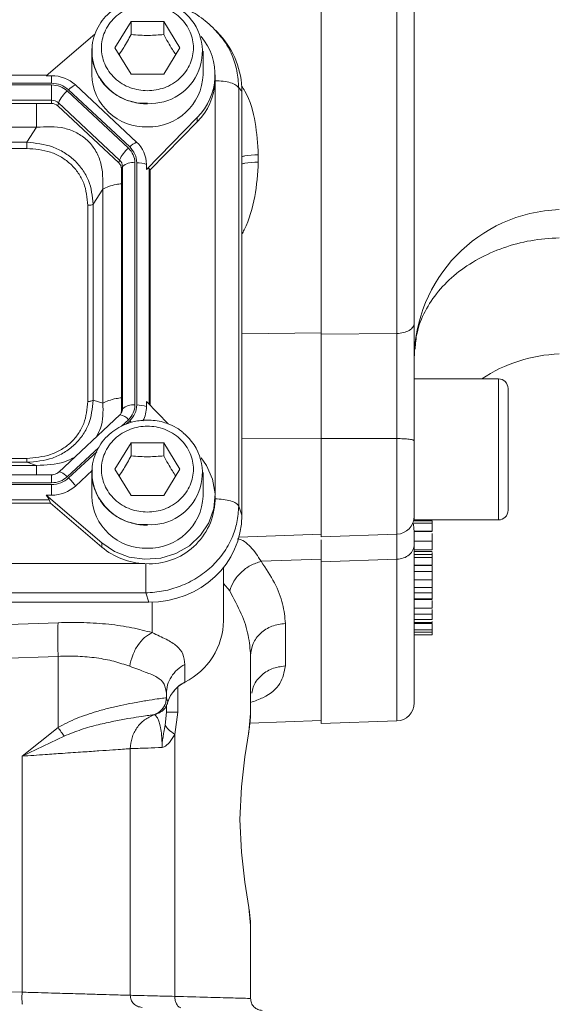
# Model space of a CAD drawing. Header units: inches. Extents: x 0.3 to 33.9, y 0.2 to 21.7.
# Tile 17 of 29: x 25.3 to 27.1, y 6.5 to 9.8. Entities that reach past the tile are written whole.
import ezdxf

# ---------------------------------------------------------------- set-up
doc = ezdxf.new("R2010")
doc.units = ezdxf.units.IN
doc.header["$MEASUREMENT"] = 0

msp = doc.modelspace()

# ---------------------------------------------------------------- linework, layer by layer
at = {"color": 7, "linetype": 'Continuous', "lineweight": 15}
for p, q in [((26.28848, 12.15215), (26.28848, 8.71849)), ((26.54058, 12.14951), (26.54058, 8.72114)), ((25.60298, 9.67046), (25.65698, 9.75778)), ((25.65698, 9.75778), (25.76498, 9.75778)), ((25.65698, 9.75778), (25.65698, 9.71478)), ((25.76498, 9.75778), (25.81898, 9.67046)), ((25.76498, 9.75778), (25.76498, 9.71478)), ((25.93921, 9.72541), (25.93421, 9.73115)), ((25.95171, 9.71388), (25.94033, 9.72639)), ((25.53643, 9.71645), (25.37437, 9.57782)), ((25.52598, 9.65899), (25.52624, 9.66816)), ((25.52598, 9.65899), (25.52598, 9.58087)), ((25.65698, 9.58314), (25.60298, 9.67046)), ((25.81898, 9.67046), (25.76498, 9.58314)), ((25.89598, 9.58087), (25.89598, 9.65899)), ((25.37705, 9.58011), (22.66991, 9.58011)), ((25.37437, 9.57782), (25.3922, 9.57782)), ((25.3922, 9.57782), (25.3922, 9.55316)), ((25.76498, 9.58314), (25.65698, 9.58314)), ((25.93591, 9.56129), (25.93598, 9.56654)), ((25.93598, 9.56654), (25.93598, 9.58087)), ((25.3922, 9.55316), (22.65477, 9.55316)), ((25.3922, 9.54745), (22.65477, 9.54745)), ((25.3922, 9.49639), (25.3922, 9.54745)), ((25.64777, 9.33745), (25.44448, 9.52723)), ((25.65209, 9.34149), (25.44881, 9.53127)), ((25.67484, 9.35735), (25.47156, 9.54713)), ((26.01459, 8.14772), (26.01459, 9.53759)), ((26.02497, 9.52618), (26.01459, 9.53759)), ((26.02497, 8.11692), (26.02497, 9.52618)), ((25.3922, 9.49639), (22.65477, 9.49639)), ((25.3922, 9.48578), (25.3922, 9.49639)), ((25.3922, 9.48578), (22.65477, 9.48578)), ((25.4127, 9.47785), (25.41523, 9.48749)), ((25.61599, 9.28807), (25.4127, 9.47785)), ((25.61852, 9.2977), (25.41523, 9.48749)), ((25.70771, 9.26662), (25.87687, 9.43896)), ((25.87687, 9.43896), (25.87687, 9.42462)), ((25.34207, 9.40679), (22.7049, 9.40679)), ((25.31003, 9.35699), (25.34207, 9.40679)), ((25.72048, 9.26529), (25.87687, 9.42462)), ((25.31003, 9.35699), (22.73694, 9.35699)), ((25.31003, 9.33625), (22.73694, 9.33625)), ((25.61599, 9.28807), (25.61852, 9.2977)), ((26.07979, 9.31537), (26.07979, 9.29088)), ((25.62448, 9.26893), (25.62806, 9.2762)), ((25.62448, 8.46377), (25.62448, 9.26893)), ((25.62806, 8.47105), (25.62806, 9.2762)), ((25.66942, 8.48348), (25.66942, 9.28864)), ((25.67554, 8.48348), (25.67554, 9.28864)), ((25.70771, 9.26662), (25.70771, 9.28326)), ((25.72048, 9.26529), (25.7169, 9.26892)), ((25.72048, 8.48174), (25.72048, 9.26529)), ((25.53086, 9.15082), (25.5629, 9.20062)), ((25.5629, 8.48907), (25.5629, 9.20062)), ((25.51267, 8.49534), (25.51267, 9.14706)), ((25.53086, 8.4991), (25.53086, 9.15082)), ((26.54058, 8.72114), (26.28848, 8.71849)), ((26.87848, 8.57042), (26.59848, 8.57042)), ((26.59848, 8.10142), (26.59848, 8.57042)), ((26.91048, 8.13342), (26.91048, 8.53842)), ((25.53086, 8.4991), (25.5629, 8.48907)), ((25.70771, 8.49475), (25.70771, 8.47811)), ((25.78084, 8.42025), (25.70771, 8.49475)), ((25.6191, 8.45032), (25.41582, 8.26054)), ((25.62501, 8.4582), (25.62026, 8.45098)), ((25.62486, 8.45791), (25.62442, 8.45708)), ((25.62448, 8.46377), (25.62806, 8.47105)), ((25.60298, 8.27009), (25.65698, 8.35741)), ((25.65698, 8.35741), (25.76498, 8.35741)), ((25.65698, 8.35741), (25.65698, 8.31441)), ((25.76498, 8.35741), (25.81898, 8.27009)), ((25.76498, 8.35741), (25.76498, 8.31441)), ((26.54058, 8.37196), (26.28848, 8.37184)), ((26.28848, 8.37184), (26.28848, 8.0451)), ((22.7049, 8.2829), (25.34207, 8.2829)), ((22.73694, 8.30615), (25.31003, 8.30615)), ((22.73694, 8.29293), (25.31003, 8.29293)), ((25.31003, 8.29293), (25.34207, 8.2829)), ((25.3922, 8.25162), (22.65477, 8.25162)), ((25.47156, 8.21424), (25.52851, 8.26741)), ((25.52598, 8.25862), (25.52624, 8.26779)), ((25.52598, 8.25862), (25.52598, 8.1805)), ((25.65698, 8.18277), (25.60298, 8.27009)), ((25.81898, 8.27009), (25.76498, 8.18277)), ((25.89598, 8.1805), (25.89598, 8.25862)), ((22.65477, 8.22467), (25.3922, 8.22467)), ((22.65477, 8.21896), (25.3922, 8.21896)), ((25.3922, 8.21896), (25.3922, 8.18355)), ((25.37437, 8.18355), (25.55897, 8.02563)), ((25.37437, 8.18355), (25.3922, 8.18355)), ((25.76498, 8.18277), (25.65698, 8.18277)), ((22.65866, 8.1573), (25.38831, 8.1573)), ((22.66256, 8.16791), (25.3844, 8.16791)), ((25.38831, 8.1573), (25.3844, 8.16791)), ((25.38831, 8.1573), (25.55897, 8.0113)), ((25.93598, 8.16616), (25.93598, 8.1805)), ((26.02497, 8.11692), (26.01459, 8.14772)), ((26.59848, 8.10142), (26.87848, 8.10142)), ((26.65848, 8.09861), (26.59848, 8.09861)), ((26.65848, 8.09044), (26.59848, 8.09044)), ((26.0152, 8.04409), (26.28848, 8.05363)), ((26.28848, 8.0451), (26.54058, 8.0539)), ((26.65848, 8.06406), (26.59848, 8.06406)), ((26.59848, 8.06276), (26.65848, 8.06276)), ((25.55897, 8.02563), (25.55897, 8.0113)), ((26.59848, 8.03247), (26.59848, 8.02006)), ((26.59848, 8.03052), (26.65848, 8.03052)), ((26.59848, 8.00244), (26.65848, 8.00244)), ((26.59848, 7.99698), (26.65848, 7.99698)), ((26.65848, 7.9863), (26.59848, 7.9863)), ((26.65848, 7.98797), (26.65848, 7.99325)), ((22.34493, 7.95627), (25.70203, 7.95627)), ((26.28848, 7.97095), (26.08942, 7.96393)), ((26.54058, 7.97083), (26.28848, 7.96195)), ((26.28848, 7.96195), (26.28848, 7.4245)), ((26.65848, 7.97637), (26.59848, 7.97637)), ((25.96398, 7.94363), (25.96398, 7.76658)), ((26.65848, 7.95088), (26.59848, 7.95088)), ((26.59848, 7.95049), (26.65848, 7.95049)), ((26.59848, 7.92957), (26.65848, 7.92957)), ((26.65848, 7.92957), (26.65848, 7.9484)), ((26.59848, 7.90201), (26.65848, 7.90201)), ((26.65848, 7.87687), (26.65848, 7.89966)), ((22.3416, 7.85903), (25.70536, 7.85903)), ((25.71574, 7.82823), (25.70536, 7.85903)), ((26.59848, 7.87687), (26.65848, 7.87687)), ((26.59848, 7.85943), (26.65848, 7.85943)), ((22.33122, 7.82823), (25.71574, 7.82823)), ((26.65848, 7.83869), (26.59848, 7.83869)), ((26.65848, 7.83673), (26.59848, 7.83673)), ((26.59848, 7.80795), (26.65848, 7.80795)), ((24.72706, 7.73522), (25.41387, 7.75996)), ((26.16979, 7.75726), (26.16979, 7.61626)), ((26.59848, 7.7879), (26.65848, 7.7879)), ((26.65848, 7.77088), (26.59848, 7.77088)), ((26.59848, 7.76038), (26.65848, 7.76038)), ((26.59848, 7.75695), (26.65848, 7.75695)), ((26.65848, 7.73672), (26.59848, 7.73672)), ((26.65848, 7.72846), (26.59848, 7.72846)), ((26.65848, 7.71953), (26.59848, 7.71953)), ((25.41387, 7.64808), (24.72706, 7.62334)), ((25.41387, 7.64808), (25.41387, 7.41148)), ((26.05398, 7.45841), (26.05398, 7.65038)), ((25.8356, 7.62139), (25.8356, 7.56267)), ((25.77398, 7.51086), (25.77391, 7.51084)), ((25.77398, 7.51086), (25.77398, 7.52351)), ((25.74922, 7.46028), (25.75361, 7.46213)), ((25.76984, 7.41939), (25.77398, 7.46282)), ((25.77398, 7.46282), (25.77398, 7.48366)), ((25.8126, 7.46282), (25.80188, 7.38876)), ((25.73394, 7.45428), (25.73398, 7.45429)), ((25.73398, 7.45429), (25.73995, 7.45623)), ((25.74241, 7.45803), (25.73656, 7.45532)), ((25.73866, 7.45584), (25.74922, 7.46028)), ((25.73995, 7.45623), (25.74111, 7.45659)), ((25.74111, 7.45659), (25.74403, 7.45759)), ((26.05183, 7.42614), (26.28848, 7.4344)), ((26.28848, 7.4245), (26.54058, 7.4333)), ((25.29387, 7.31632), (25.41387, 7.41148)), ((25.29387, 7.31632), (25.43365, 7.38289)), ((25.80188, 7.38876), (25.80188, 6.51798)), ((25.65398, 6.5215), (25.65398, 7.34116)), ((25.29387, 6.53192), (25.29387, 7.31632)), ((26.05398, 6.51102), (26.05398, 6.75304)), ((24.72706, 6.54676), (25.29387, 6.53192))]:
    msp.add_line(p, q, dxfattribs=at)
at = {"color": 8, "linetype": 'Continuous', "lineweight": 15}
for p, q in [((25.9358, 8.18885), (25.9358, 9.55818)), ((25.7169, 8.48539), (25.7169, 9.26892)), ((26.02497, 8.72014), (26.28848, 8.7229)), ((26.87848, 8.10142), (26.87848, 8.57042)), ((25.62459, 8.41304), (25.64777, 8.43467)), ((25.64036, 8.41968), (25.65209, 8.43063)), ((26.02497, 8.37256), (26.28848, 8.37268)), ((26.54058, 8.37196), (26.54058, 8.0539)), ((25.44448, 8.24489), (25.54923, 8.34268)), ((25.44881, 8.24085), (25.54217, 8.32801)), ((25.3922, 8.22467), (25.3922, 8.25162)), ((26.54058, 7.97083), (26.54058, 7.4333)), ((25.98469, 7.86539), (25.96398, 7.89006)), ((25.72707, 7.82842), (25.72707, 7.72682)), ((25.8126, 7.54589), (25.8126, 7.46282)), ((25.77911, 7.49719), (25.77463, 7.50912))]:
    msp.add_line(p, q, dxfattribs=at)
at = {"color": 7, "linetype": 'Continuous', "lineweight": 15, "flags": 128}
for points in [[(25.62026, 8.45098), (25.61986, 8.45082), (25.6191, 8.45032)], [(25.55897, 8.02563), (25.60177, 7.99685), (25.65056, 7.97816), (25.70268, 7.97059), (25.75525, 7.97455), (25.80539, 7.98983), (25.85034, 8.01558), (25.88763, 8.0504), (25.91522, 8.09237), (25.93158, 8.13917), (25.93583, 8.18825), (25.92772, 8.23691), (25.9077, 8.28246), (25.88979, 8.308)], [(25.83356, 7.56061), (25.83449, 7.56042), (25.83532, 7.56104), (25.8356, 7.56267)], [(26.05398, 6.75304), (26.05398, 6.75304), (26.05398, 6.75304), (26.04812, 6.81379), (26.03543, 6.89711), (26.0235, 6.9969), (26.01868, 7.10572), (26.02351, 7.21454), (26.03543, 7.31433), (26.04812, 7.39765), (26.05398, 7.45841)]]:
    msp.add_lwpolyline(points, dxfattribs=at)
at = {"color": 8, "linetype": 'Continuous', "lineweight": 15, "flags": 128}
for points in [[(25.65209, 8.43063), (25.65533, 8.42753), (25.65703, 8.42581)], [(25.41582, 8.26054), (25.41657, 8.26104), (25.41876, 8.26138), (25.42173, 8.26075), (25.42539, 8.25919), (25.42963, 8.25674), (25.43432, 8.25347), (25.43932, 8.24948), (25.44448, 8.24489)]]:
    msp.add_lwpolyline(points, dxfattribs=at)
at = {"color": 7, "linetype": 'Continuous', "lineweight": 15}
for centre, radius, start, end in [((25.722, 9.65766), 0.17174, 266.32012, 51.44779), ((25.7354, 9.58076), 0.20031, 314.93353, 39.57326), ((25.39282, 9.46147), 0.11635, 47.41013, 90.30665), ((25.70336, 9.58543), 0.17744, 181.47309, 272.46169), ((25.71668, 9.58749), 0.17942, 268.18022, 357.88505), ((25.73291, 9.56793), 0.20312, 315.1298, 357.2498), ((25.51508, 9.44464), 0.10865, 130.52406, 156.77563), ((25.50161, 9.47979), 0.07375, 114.04941, 135.72502), ((25.39238, 9.46262), 0.03377, 47.40987, 90.30704), ((25.39236, 9.45572), 0.03006, 47.41034, 90.30622), ((25.71836, 9.25486), 0.10864, 130.52363, 156.77606), ((25.70489, 9.29001), 0.07374, 114.04858, 135.72585), ((25.60628, 9.28259), 0.10143, 0.37661, 47.47539), ((25.59862, 9.276), 0.02945, 0.37774, 47.47457), ((25.59827, 9.26875), 0.02621, 0.37776, 47.4747), ((25.66237, 9.23709), 0.05202, 82.2093, 131.26362), ((25.67766, 9.20234), 0.08632, 69.62309, 91.40483), ((27.09848, 8.63324), 0.5, 92, 180), ((27.09848, 8.15331), 0.5, 92, 123.46471), ((26.87848, 8.53842), 0.032, 0, 90), ((25.66237, 8.43194), 0.05202, 82.20908, 131.26365), ((25.67766, 8.39719), 0.08632, 69.62292, 91.405), ((25.60843, 8.47829), 0.09928, 331.57365, 359.89834), ((25.59899, 8.46379), 0.02549, 338.36231, 359.9573), ((25.722, 8.25729), 0.17174, 266.32013, 51.44778), ((25.39282, 8.29989), 0.11635, 269.69322, 312.59), ((25.34636, 8.13025), 0.15076, 33.85547, 47.19154), ((25.70336, 8.18506), 0.17744, 181.47309, 272.46169), ((25.71791, 8.17403), 0.21822, 266.70372, 357.93408), ((25.71668, 8.18712), 0.17942, 268.18022, 357.88505), ((26.87848, 8.13342), 0.032, 270, 0), ((26.53848, 8.11386), 0.06, 272, 0), ((25.70968, 8.18966), 0.23351, 229.80365, 268.12344), ((25.73249, 7.76996), 0.23152, 296.44813, 359.16527), ((25.88716, 7.46108), 0.11392, 116.90632, 161.52099), ((26.53848, 7.49326), 0.06, 272, 0)]:
    msp.add_arc(centre, radius, start, end, dxfattribs=at)
at = {"color": 8, "linetype": 'Continuous', "lineweight": 15}
for centre, radius, start, end in [((25.70336, 9.66356), 0.17744, 181.4731, 272.46168), ((25.61496, 8.41068), 0.04064, 36.18146, 82.51352), ((25.59926, 8.4711), 0.0288, 332.75258, 359.90154), ((25.70336, 8.26318), 0.17744, 181.47311, 272.46166)]:
    msp.add_arc(centre, radius, start, end, dxfattribs=at)
at = {"color": 7, "linetype": 'Continuous', "lineweight": 15}
for centre, major_axis, ratio, start_param, end_param in [((25.70613, 9.51721), (0.31298, 0.06559), 0.927683, 6.0911664, 6.7827593), ((25.67554, 9.22416), (0.0413, 0.04481), 0.1702111, 6.2750955, 6.7987851), ((25.33926, 8.20391), (0.0452, -0.04116), 0.1845839, 0.3410708, 0.8647603), ((25.70613, 8.1259), (0.31298, -0.06559), 0.927683, 4.9345661, 6.4752042)]:
    msp.add_ellipse(centre, major_axis=major_axis, ratio=ratio, start_param=start_param, end_param=end_param, dxfattribs=at)
for points, knots in [([(26.59848, 12.11527), (26.59848, 12.03552), (26.59848, 11.87457), (26.59848, 11.61276), (26.59848, 11.3351), (26.59848, 11.04333), (26.59848, 10.74161), (26.59848, 10.43533), (26.59848, 10.12905), (26.59848, 9.82733), (26.59848, 9.53555), (26.59848, 9.25789), (26.59848, 8.99608), (26.59848, 8.83513), (26.59848, 8.75538)], [0, 0, 0, 0, 0.0799365, 0.1613321, 0.2440985, 0.328859, 0.4141979, 0.5, 0.5857968, 0.6711357, 0.7559015, 0.8386628, 0.920061, 1, 1, 1, 1]), ([(25.71098, 9.83383), (25.69604, 9.8329), (25.67512, 9.83158), (25.64559, 9.82303), (25.6215, 9.81295), (25.5951, 9.79645), (25.57076, 9.7746), (25.54975, 9.74721), (25.53466, 9.71483), (25.52674, 9.68766), (25.52708, 9.67175), (25.52715, 9.66823)], [0, 0, 0, 0, 0.16010624, 0.22424384, 0.33082062, 0.44198721, 0.56195163, 0.68848716, 0.8212358, 0.9604309, 1, 1, 1, 1]), ([(25.71098, 9.52762), (25.69174, 9.52953), (25.66213, 9.53247), (25.6265, 9.55028), (25.60202, 9.56871), (25.58215, 9.5916), (25.56367, 9.62485), (25.55429, 9.67046), (25.56367, 9.71607), (25.58215, 9.74933), (25.60202, 9.77218), (25.6265, 9.79074), (25.66213, 9.80799), (25.71098, 9.81675), (25.75983, 9.80799), (25.79546, 9.79074), (25.81994, 9.77218), (25.83982, 9.74933), (25.8583, 9.71607), (25.86768, 9.67046), (25.8583, 9.62485), (25.83982, 9.5916), (25.81994, 9.56871), (25.79546, 9.55028), (25.75983, 9.53247), (25.73023, 9.52953), (25.71098, 9.52762)], [0, 0, 0, 0, 0.0598642, 0.0920902, 0.125, 0.1579099, 0.1901359, 0.2500001, 0.3098643, 0.3420903, 0.3750001, 0.4079099, 0.440136, 0.5000002, 0.5598644, 0.5920904, 0.625, 0.6579099, 0.6901358, 0.7500001, 0.8098643, 0.8420902, 0.8750002, 0.9079098, 0.9401358, 1, 1, 1, 1]), ([(25.94056, 9.72611), (25.92443, 9.74152), (25.89235, 9.77219), (25.84215, 9.80092), (25.80879, 9.80988), (25.7971, 9.81302)], [0, 0, 0, 0, 0.3963918, 0.7884746, 1, 1, 1, 1]), ([(25.61672, 9.64825), (25.62178, 9.65571), (25.63524, 9.67553), (25.64863, 9.6997), (25.65698, 9.71478)], [0, 0, 0, 0, 0.3763756, 1, 1, 1, 1]), ([(25.65698, 9.71478), (25.67628, 9.71321), (25.71237, 9.71029), (25.74828, 9.71335), (25.76498, 9.71478)], [0, 0, 0, 0, 0.5347452, 1, 1, 1, 1]), ([(25.76498, 9.71478), (25.77463, 9.69741), (25.78806, 9.67325), (25.80142, 9.65365), (25.80518, 9.64814)], [0, 0, 0, 0, 0.718832, 1, 1, 1, 1]), ([(25.52715, 9.66823), (25.52674, 9.65869), (25.52571, 9.63527), (25.53536, 9.5999), (25.55334, 9.56486), (25.57775, 9.53587), (25.60588, 9.51383), (25.63347, 9.49947), (25.6598, 9.49042), (25.68498, 9.48513), (25.70255, 9.48447), (25.71098, 9.48416)], [0, 0, 0, 0, 0.1001084, 0.2459281, 0.3784748, 0.5090683, 0.6344208, 0.7422376, 0.8233961, 0.9153328, 1, 1, 1, 1]), ([(26.01459, 9.53759), (26.01204, 9.54082), (26.00695, 9.54727), (25.98821, 9.55497), (25.96383, 9.56026), (25.94522, 9.56094), (25.93591, 9.56129)], [0, 0, 0, 0, 0.2499989, 0.4999983, 0.7499999, 1, 1, 1, 1]), ([(25.3922, 9.55316), (25.4028, 9.55214), (25.424, 9.5501), (25.44054, 9.53754), (25.44881, 9.53127)], [0, 0, 0, 0, 0.5000005, 1, 1, 1, 1]), ([(25.3922, 9.54745), (25.40199, 9.5465), (25.42157, 9.54462), (25.43685, 9.53302), (25.44448, 9.52723)], [0, 0, 0, 0, 0.4999993, 1, 1, 1, 1]), ([(25.5629, 9.20062), (25.563, 9.23153), (25.56313, 9.27735), (25.53863, 9.33159), (25.51179, 9.3649), (25.47656, 9.38955), (25.42013, 9.41086), (25.37351, 9.40843), (25.34207, 9.40679)], [0, 0, 0, 0, 0.25739696, 0.38160227, 0.49999986, 0.61839384, 0.74260306, 1, 1, 1, 1]), ([(25.53086, 9.15082), (25.52778, 9.1776), (25.52312, 9.21805), (25.49601, 9.26622), (25.4687, 9.29794), (25.43466, 9.3235), (25.38278, 9.34907), (25.33901, 9.35383), (25.31003, 9.35699)], [0, 0, 0, 0, 0.2489773, 0.3760592, 0.4999999, 0.6239453, 0.7510228, 1, 1, 1, 1]), ([(25.31003, 9.33625), (25.31003, 9.33801), (25.31003, 9.34153), (25.31003, 9.34709), (25.31003, 9.35245), (25.31003, 9.35547), (25.31003, 9.35699)], [0, 0, 0, 0, 0.2499998, 0.49999949, 0.75000204, 1, 1, 1, 1]), ([(25.51267, 9.14706), (25.51027, 9.1722), (25.50664, 9.21003), (25.48222, 9.25508), (25.45714, 9.28439), (25.42574, 9.30781), (25.37749, 9.33061), (25.33696, 9.334), (25.31003, 9.33625)], [0, 0, 0, 0, 0.2500617, 0.3761472, 0.5000001, 0.6237896, 0.7499385, 1, 1, 1, 1]), ([(25.64777, 9.33745), (25.65397, 9.33032), (25.66639, 9.31606), (25.66841, 9.29778), (25.66942, 9.28864)], [0, 0, 0, 0, 0.4999987, 1, 1, 1, 1]), ([(25.65209, 9.34149), (25.65882, 9.33377), (25.67226, 9.31833), (25.67445, 9.29853), (25.67554, 9.28864)], [0, 0, 0, 0, 0.50000043, 1, 1, 1, 1]), ([(25.51267, 9.14706), (25.51451, 9.1471), (25.51818, 9.1472), (25.52328, 9.148), (25.52775, 9.14919), (25.52982, 9.15027), (25.53086, 9.15082)], [0, 0, 0, 0, 0.2499958, 0.5000018, 0.7500049, 1, 1, 1, 1]), ([(26.60108, 8.66906), (26.60249, 8.68703), (26.60589, 8.73004), (26.63244, 8.79555), (26.67645, 8.86258), (26.73663, 8.92167), (26.80992, 8.97078), (26.89387, 9.00776), (26.98528, 9.03254), (27.04912, 9.03708), (27.08103, 9.03934)], [0, 0, 0, 0, 0.09298818, 0.22256122, 0.35213421, 0.48170721, 0.61128064, 0.74085362, 0.87042661, 1, 1, 1, 1]), ([(26.59848, 8.75538), (26.59762, 8.75099), (26.5959, 8.74221), (26.58261, 8.73104), (26.56353, 8.72307), (26.54823, 8.72178), (26.54058, 8.72114)], [0, 0, 0, 0, 0.2500009, 0.5000016, 0.750001, 1, 1, 1, 1]), ([(26.59848, 8.75538), (26.59848, 8.72615), (26.59848, 8.6677), (26.59848, 8.56938), (26.59848, 8.46713), (26.59848, 8.39858), (26.59848, 8.36429)], [0, 0, 0, 0, 0.2500058, 0.5000381, 0.7499992, 1, 1, 1, 1]), ([(26.28848, 8.71849), (26.28848, 8.69077), (26.28848, 8.63943), (26.28848, 8.55486), (26.28848, 8.4665), (26.28848, 8.40494), (26.28848, 8.37184)], [0, 0, 0, 0, 0.2668349, 0.4941141, 0.7279891, 1, 1, 1, 1]), ([(26.54058, 8.72114), (26.54062, 8.69761), (26.54069, 8.6556), (26.54072, 8.59269), (26.54073, 8.53913), (26.54071, 8.49378), (26.54068, 8.44939), (26.54063, 8.41033), (26.54059, 8.3833), (26.54058, 8.37196)], [0, 0, 0, 0, 0.2271673, 0.4056623, 0.5434051, 0.6819467, 0.7782231, 0.9068661, 1, 1, 1, 1]), ([(25.31003, 8.29293), (25.33901, 8.29554), (25.38278, 8.29947), (25.43466, 8.32451), (25.4687, 8.34994), (25.49601, 8.38179), (25.52312, 8.43049), (25.52778, 8.47177), (25.53086, 8.4991)], [0, 0, 0, 0, 0.2489771, 0.376059, 0.4999998, 0.6239448, 0.7510224, 1, 1, 1, 1]), ([(25.31003, 8.30615), (25.33696, 8.30839), (25.37748, 8.31178), (25.42573, 8.33458), (25.45713, 8.35799), (25.48222, 8.38731), (25.50664, 8.43236), (25.51027, 8.47019), (25.51267, 8.49534)], [0, 0, 0, 0, 0.2500615, 0.3761468, 0.4999999, 0.6237894, 0.7499383, 1, 1, 1, 1]), ([(25.51267, 8.49534), (25.51451, 8.49539), (25.51818, 8.49548), (25.52328, 8.49628), (25.52775, 8.49747), (25.52982, 8.49855), (25.53086, 8.4991)], [0, 0, 0, 0, 0.249999, 0.5000064, 0.7500034, 1, 1, 1, 1]), ([(25.66942, 8.48348), (25.66841, 8.47434), (25.66639, 8.45606), (25.65397, 8.4418), (25.64777, 8.43467)], [0, 0, 0, 0, 0.4999991, 1, 1, 1, 1]), ([(25.67554, 8.48348), (25.67445, 8.47359), (25.67226, 8.45379), (25.65882, 8.43835), (25.65209, 8.43063)], [0, 0, 0, 0, 0.4999992, 1, 1, 1, 1]), ([(25.71098, 8.43346), (25.69604, 8.43252), (25.67512, 8.43121), (25.64559, 8.42266), (25.6215, 8.41258), (25.5951, 8.39607), (25.57076, 8.37423), (25.54975, 8.34684), (25.53466, 8.31446), (25.52674, 8.28729), (25.52708, 8.27138), (25.52715, 8.26786)], [0, 0, 0, 0, 0.16010627, 0.22424397, 0.33082062, 0.44198721, 0.56195159, 0.68848687, 0.82123573, 0.96043059, 1, 1, 1, 1]), ([(25.71098, 8.12725), (25.69174, 8.12916), (25.66213, 8.1321), (25.6265, 8.14991), (25.60202, 8.16834), (25.58215, 8.19123), (25.56367, 8.22448), (25.55429, 8.27009), (25.56367, 8.3157), (25.58215, 8.34896), (25.60202, 8.37181), (25.6265, 8.39037), (25.66213, 8.40762), (25.71098, 8.41638), (25.75983, 8.40762), (25.79546, 8.39037), (25.81994, 8.37181), (25.83982, 8.34896), (25.8583, 8.3157), (25.86768, 8.27009), (25.8583, 8.22448), (25.83982, 8.19123), (25.81994, 8.16834), (25.79546, 8.14991), (25.75983, 8.1321), (25.73023, 8.12916), (25.71098, 8.12725)], [0, 0, 0, 0, 0.0598642, 0.0920902, 0.1250001, 0.1579099, 0.1901359, 0.2500001, 0.3098643, 0.3420903, 0.3750001, 0.40791, 0.440136, 0.5000002, 0.5598644, 0.5920903, 0.625, 0.6579099, 0.6901358, 0.7500001, 0.8098643, 0.8420902, 0.8750002, 0.9079098, 0.9401358, 1, 1, 1, 1]), ([(25.82762, 8.39319), (25.82319, 8.39688), (25.81066, 8.4073), (25.7884, 8.41804), (25.76219, 8.42723), (25.73698, 8.43248), (25.71941, 8.43314), (25.71098, 8.43346)], [0, 0, 0, 0, 0.1389194, 0.3928711, 0.584031, 0.800578, 1, 1, 1, 1]), ([(26.59848, 8.36429), (26.59762, 8.36528), (26.5959, 8.36724), (26.58261, 8.36974), (26.56353, 8.37152), (26.54823, 8.37181), (26.54058, 8.37196)], [0, 0, 0, 0, 0.2500009, 0.5000017, 0.7500013, 1, 1, 1, 1]), ([(26.59848, 8.36429), (26.59848, 8.34761), (26.59848, 8.3138), (26.59848, 8.26359), (26.59848, 8.2173), (26.59848, 8.1776), (26.59848, 8.1458), (26.59848, 8.12429), (26.59848, 8.11384), (26.59848, 8.11492), (26.59848, 8.11524)], [0, 0, 0, 0, 0.1326617, 0.2688602, 0.4050582, 0.53772, 0.6703818, 0.8065799, 0.9427784, 1, 1, 1, 1]), ([(25.61672, 8.24788), (25.62178, 8.25534), (25.63524, 8.27516), (25.64863, 8.29933), (25.65698, 8.31441)], [0, 0, 0, 0, 0.3763746, 1, 1, 1, 1]), ([(25.65698, 8.31441), (25.67628, 8.31284), (25.71237, 8.30992), (25.74828, 8.31298), (25.76498, 8.31441)], [0, 0, 0, 0, 0.5347451, 1, 1, 1, 1]), ([(25.76498, 8.31441), (25.77463, 8.29704), (25.78806, 8.27288), (25.80142, 8.25328), (25.80518, 8.24777)], [0, 0, 0, 0, 0.7188311, 1, 1, 1, 1]), ([(25.31003, 8.30615), (25.31003, 8.30448), (25.31003, 8.30116), (25.31003, 8.29719), (25.31003, 8.2942), (25.31003, 8.29335), (25.31003, 8.29293)], [0, 0, 0, 0, 0.2500047, 0.5000066, 0.7500058, 1, 1, 1, 1]), ([(25.4157, 8.26057), (25.41556, 8.26039), (25.41412, 8.25858), (25.40991, 8.25605), (25.40354, 8.25315), (25.39747, 8.2518), (25.39354, 8.25167), (25.3922, 8.25162)], [0, 0, 0, 0, 0.0321168, 0.3195248, 0.5670646, 0.8527333, 1, 1, 1, 1]), ([(25.52715, 8.26786), (25.52674, 8.25832), (25.52571, 8.2349), (25.53536, 8.19953), (25.55334, 8.16449), (25.57775, 8.1355), (25.60588, 8.11346), (25.63347, 8.0991), (25.6598, 8.09005), (25.68498, 8.08476), (25.70255, 8.0841), (25.71098, 8.08379)], [0, 0, 0, 0, 0.1001083, 0.2459285, 0.3784749, 0.5090684, 0.6344209, 0.7422377, 0.8233961, 0.9153328, 1, 1, 1, 1]), ([(25.44448, 8.24489), (25.43685, 8.2391), (25.42157, 8.2275), (25.40199, 8.22562), (25.3922, 8.22467)], [0, 0, 0, 0, 0.50000055, 1, 1, 1, 1]), ([(25.44881, 8.24085), (25.44054, 8.23458), (25.424, 8.22202), (25.4028, 8.21998), (25.3922, 8.21896)], [0, 0, 0, 0, 0.4999995, 1, 1, 1, 1]), ([(25.93591, 8.17141), (25.94522, 8.17107), (25.96383, 8.17039), (25.98821, 8.16509), (26.00695, 8.1574), (26.01204, 8.15095), (26.01459, 8.14772)], [0, 0, 0, 0, 0.2500001, 0.5000018, 0.750001, 1, 1, 1, 1]), ([(25.70536, 7.85903), (25.72524, 7.86047), (25.76416, 7.86328), (25.81188, 7.87751), (25.84839, 7.89342), (25.8845, 7.91354), (25.9251, 7.94458), (25.96498, 7.99002), (25.99319, 8.04032), (26.01094, 8.09367), (26.01335, 8.12944), (26.01459, 8.14772)], [0, 0, 0, 0, 0.1230967, 0.2409199, 0.3064863, 0.3715495, 0.5000848, 0.628624, 0.7590801, 0.8769053, 1, 1, 1, 1]), ([(26.59844, 8.03247), (26.59844, 8.03433), (26.59842, 8.04346), (26.59814, 8.0564), (26.59754, 8.07085), (26.59636, 8.08438), (26.5952, 8.09066), (26.59359, 8.09127), (26.59308, 8.09146)], [0, 0, 0, 0, 0.0489803, 0.2398553, 0.408157, 0.6155617, 0.8779549, 1, 1, 1, 1]), ([(26.65848, 8.09858), (26.65848, 8.09778), (26.65848, 8.09658), (26.65848, 8.09327), (26.65848, 8.09121), (26.65848, 8.09044)], [0, 0, 0, 0, 0.5579661, 0.8362976, 1, 1, 1, 1]), ([(26.65848, 8.06406), (26.65848, 8.06502), (26.65848, 8.06748), (26.65848, 8.07349), (26.65848, 8.08008), (26.65848, 8.08608), (26.65848, 8.0891), (26.65848, 8.09044)], [0, 0, 0, 0, 0.1567078, 0.401173, 0.6662752, 0.8519057, 1, 1, 1, 1]), ([(26.65848, 8.06653), (26.65848, 8.06784), (26.65848, 8.07256), (26.65848, 8.07825), (26.65848, 8.08215), (26.65848, 8.08282)], [0, 0, 0, 0, 0.2427332, 0.869495, 1, 1, 1, 1]), ([(26.65848, 8.03052), (26.65848, 8.03423), (26.65848, 8.04213), (26.65848, 8.05115), (26.65848, 8.05595)], [0, 0, 0, 0, 0.4690884, 1, 1, 1, 1]), ([(26.28848, 8.03534), (26.28848, 8.02792), (26.28848, 8.01126), (26.28848, 7.97955), (26.28848, 7.96195)], [0, 0, 0, 0, 0.4449792, 1, 1, 1, 1]), ([(26.59848, 8.02006), (26.59762, 8.01375), (26.5959, 8.00113), (26.58261, 7.98508), (26.56353, 7.97361), (26.54823, 7.97176), (26.54058, 7.97083)], [0, 0, 0, 0, 0.25, 0.5000014, 0.7500008, 1, 1, 1, 1]), ([(26.59848, 8.02006), (26.59848, 7.96785), (26.59848, 7.86247), (26.59848, 7.7342), (26.59848, 7.6287), (26.59848, 7.5518), (26.59848, 7.50247), (26.59848, 7.49634), (26.59848, 7.49326)], [0, 0, 0, 0, 0.159873, 0.3226643, 0.488197, 0.6577181, 0.8283959, 1, 1, 1, 1]), ([(26.65848, 8.00244), (26.65848, 8.00443), (26.65848, 8.00843), (26.65848, 8.01713), (26.65848, 8.02557), (26.65848, 8.03052)], [0, 0, 0, 0, 0.2924006, 0.5850865, 1, 1, 1, 1]), ([(26.65848, 7.9862), (26.65848, 7.98617), (26.65848, 7.98576), (26.65848, 7.98309), (26.65848, 7.97941), (26.65848, 7.97719), (26.65848, 7.97637)], [0, 0, 0, 0, 0.0458011, 0.5838427, 0.8458802, 1, 1, 1, 1]), ([(25.70536, 7.85903), (25.70536, 7.86464), (25.70536, 7.87584), (25.70536, 7.90103), (25.70536, 7.92908), (25.70536, 7.94714), (25.70536, 7.95617)], [0, 0, 0, 0, 0.2499995, 0.499999, 0.7500012, 1, 1, 1, 1]), ([(26.08942, 7.96393), (26.07736, 7.95993), (26.05323, 7.95193), (26.02155, 7.92817), (25.99655, 7.8986), (25.98865, 7.87646), (25.98469, 7.86539)], [0, 0, 0, 0, 0.2499964, 0.4999932, 0.7499969, 1, 1, 1, 1]), ([(26.08942, 7.96393), (26.10515, 7.93981), (26.13658, 7.89162), (26.16414, 7.82175), (26.16792, 7.77869), (26.16979, 7.75726)], [0, 0, 0, 0, 0.334788, 0.6689873, 1, 1, 1, 1]), ([(26.65848, 7.95088), (26.65848, 7.95171), (26.65848, 7.95382), (26.65848, 7.95948), (26.65848, 7.96587), (26.65848, 7.97184), (26.65848, 7.97498), (26.65848, 7.97637)], [0, 0, 0, 0, 0.1567097, 0.401172, 0.6662744, 0.8519083, 1, 1, 1, 1]), ([(26.65848, 7.90201), (26.65848, 7.90257), (26.65848, 7.90396), (26.65848, 7.90887), (26.65848, 7.91611), (26.65848, 7.92373), (26.65848, 7.92812), (26.65848, 7.92957)], [0, 0, 0, 0, 0.12248249, 0.30175531, 0.57768463, 0.86068387, 1, 1, 1, 1]), ([(26.65848, 7.90201), (26.65848, 7.90168), (26.65848, 7.90122), (26.65848, 7.90183), (26.65848, 7.90201)], [0, 0, 0, 0, 0.7179029, 1, 1, 1, 1]), ([(26.05398, 7.65038), (26.05236, 7.67265), (26.0491, 7.71732), (26.02544, 7.78989), (25.99836, 7.84007), (25.98469, 7.86539)], [0, 0, 0, 0, 0.3297072, 0.6616616, 1, 1, 1, 1]), ([(26.65848, 7.85943), (26.65848, 7.8608), (26.65848, 7.86462), (26.65848, 7.87038), (26.65848, 7.8747), (26.65848, 7.87687)], [0, 0, 0, 0, 0.2180617, 0.6074592, 1, 1, 1, 1]), ([(26.65848, 7.85943), (26.65848, 7.85839), (26.65848, 7.85559), (26.65848, 7.84975), (26.65848, 7.84422), (26.65848, 7.84006), (26.65848, 7.83909), (26.65848, 7.83869)], [0, 0, 0, 0, 0.11677165, 0.3169561, 0.68746107, 0.87093667, 1, 1, 1, 1]), ([(26.65848, 7.83966), (26.65848, 7.83926), (26.65848, 7.83836), (26.65848, 7.83832), (26.65848, 7.83863), (26.65848, 7.83869)], [0, 0, 0, 0, 0.4017426, 0.892039, 1, 1, 1, 1]), ([(26.65848, 7.80795), (26.65848, 7.80845), (26.65848, 7.80961), (26.65848, 7.81429), (26.65848, 7.82245), (26.65848, 7.82954), (26.65848, 7.83362)], [0, 0, 0, 0, 0.13140822, 0.30994862, 0.60289155, 1, 1, 1, 1]), ([(26.65848, 7.80795), (26.65848, 7.80771), (26.65848, 7.80746), (26.65848, 7.80792), (26.65848, 7.80795)], [0, 0, 0, 0, 0.93464896, 1, 1, 1, 1]), ([(26.65848, 7.7879), (26.65848, 7.78826), (26.65848, 7.78913), (26.65848, 7.79333), (26.65848, 7.79825), (26.65848, 7.80225), (26.65848, 7.80336)], [0, 0, 0, 0, 0.1805501, 0.445097, 0.8460294, 1, 1, 1, 1]), ([(26.65848, 7.77088), (26.65848, 7.77131), (26.65848, 7.77243), (26.65848, 7.77687), (26.65848, 7.78237), (26.65848, 7.78794), (26.65848, 7.79123), (26.65848, 7.79268)], [0, 0, 0, 0, 0.1567094, 0.4011732, 0.6662772, 0.8519107, 1, 1, 1, 1]), ([(25.41387, 7.75996), (25.41349, 7.75465), (25.41274, 7.74404), (25.41243, 7.71682), (25.41274, 7.68416), (25.41349, 7.66011), (25.41387, 7.64808)], [0, 0, 0, 0, 0.25, 0.4999994, 0.7499995, 1, 1, 1, 1]), ([(25.41387, 7.75996), (25.44246, 7.76044), (25.50012, 7.76142), (25.58316, 7.75538), (25.661, 7.74435), (25.70509, 7.73265), (25.72707, 7.72682)], [0, 0, 0, 0, 0.246357, 0.4969824, 0.7491899, 1, 1, 1, 1]), ([(26.16979, 7.75726), (26.15449, 7.75525), (26.12388, 7.75122), (26.08573, 7.72633), (26.05915, 7.69149), (26.0557, 7.66408), (26.05398, 7.65038)], [0, 0, 0, 0, 0.25000014, 0.50000004, 0.74999963, 1, 1, 1, 1]), ([(26.65848, 7.76038), (26.65848, 7.76071), (26.65848, 7.76107), (26.65848, 7.76406), (26.65848, 7.76427)], [0, 0, 0, 0, 0.9276944, 1, 1, 1, 1]), ([(26.65848, 7.73672), (26.65848, 7.73908), (26.65848, 7.74253), (26.65848, 7.74999), (26.65848, 7.75437), (26.65848, 7.7567), (26.65848, 7.75695)], [0, 0, 0, 0, 0.5037779, 0.7373858, 0.9718383, 1, 1, 1, 1]), ([(25.72707, 7.72682), (25.71831, 7.72204), (25.7008, 7.71247), (25.67809, 7.68541), (25.66027, 7.65213), (25.65469, 7.62734), (25.6519, 7.61495)], [0, 0, 0, 0, 0.2500051, 0.4999991, 0.7500053, 1, 1, 1, 1]), ([(25.72707, 7.72682), (25.74342, 7.71929), (25.77709, 7.70377), (25.81038, 7.6828), (25.83189, 7.65687), (25.83435, 7.63333), (25.8356, 7.62139)], [0, 0, 0, 0, 0.2316388, 0.4769179, 0.7347439, 1, 1, 1, 1]), ([(26.65848, 7.73672), (26.65848, 7.73592), (26.65848, 7.73457), (26.65848, 7.73157), (26.65848, 7.72952), (26.65848, 7.72846)], [0, 0, 0, 0, 0.4096657, 0.6926808, 1, 1, 1, 1]), ([(26.65848, 7.71953), (26.65848, 7.71962), (26.65848, 7.71987), (26.65848, 7.72163), (26.65848, 7.72405), (26.65848, 7.72658), (26.65848, 7.7279), (26.65848, 7.72846)], [0, 0, 0, 0, 0.1422159, 0.3702938, 0.7054823, 0.8758597, 1, 1, 1, 1]), ([(25.41387, 7.64808), (25.43571, 7.64856), (25.47958, 7.64952), (25.54233, 7.64352), (25.6015, 7.6325), (25.63486, 7.62088), (25.6519, 7.61495)], [0, 0, 0, 0, 0.2463995, 0.4948312, 0.7420556, 1, 1, 1, 1]), ([(25.6519, 7.61495), (25.67013, 7.60834), (25.70654, 7.59515), (25.74513, 7.57956), (25.7698, 7.5581), (25.77258, 7.53511), (25.77398, 7.52351)], [0, 0, 0, 0, 0.2479705, 0.4953305, 0.7453036, 1, 1, 1, 1]), ([(25.77398, 7.52351), (25.7748, 7.53344), (25.77643, 7.5533), (25.78945, 7.58087), (25.80892, 7.6049), (25.82671, 7.6159), (25.8356, 7.62139)], [0, 0, 0, 0, 0.2499996, 0.4999994, 0.7499999, 1, 1, 1, 1]), ([(25.79713, 7.52968), (25.80054, 7.53417), (25.81016, 7.54683), (25.82436, 7.55521), (25.83352, 7.56063)], [0, 0, 0, 0, 0.3546063, 1, 1, 1, 1]), ([(25.41387, 7.41148), (25.4237, 7.417), (25.44429, 7.42857), (25.47645, 7.44233), (25.50964, 7.4546), (25.54509, 7.46578), (25.58344, 7.47617), (25.62361, 7.4855), (25.66648, 7.49409), (25.70921, 7.5014), (25.74449, 7.50667), (25.76822, 7.50992), (25.77198, 7.51053), (25.77391, 7.51084)], [0, 0, 0, 0, 0.05803979, 0.12165599, 0.18176405, 0.24553828, 0.32397838, 0.4076033, 0.49657248, 0.61757384, 0.74849683, 0.87128391, 1, 1, 1, 1]), ([(25.73394, 7.45428), (25.74021, 7.45723), (25.75275, 7.46313), (25.7653, 7.47825), (25.77263, 7.49458), (25.77348, 7.50542), (25.77391, 7.51084)], [0, 0, 0, 0, 0.2797695, 0.5595378, 0.7797639, 1, 1, 1, 1]), ([(25.77398, 7.51086), (25.77343, 7.5047), (25.77233, 7.49238), (25.76366, 7.47573), (25.75086, 7.46201), (25.73961, 7.45686), (25.73398, 7.45429)], [0, 0, 0, 0, 0.2500015, 0.4999998, 0.7499998, 1, 1, 1, 1]), ([(25.77911, 7.49719), (25.77786, 7.49298), (25.77537, 7.48457), (25.76784, 7.47338), (25.75741, 7.46363), (25.74848, 7.4596), (25.74403, 7.45759)], [0, 0, 0, 0, 0.2519191, 0.5031615, 0.7524948, 1, 1, 1, 1]), ([(25.8126, 7.46282), (25.80687, 7.46282), (25.79539, 7.46282), (25.78338, 7.46282), (25.77545, 7.46282), (25.77447, 7.46282), (25.77398, 7.46282)], [0, 0, 0, 0, 0.2499989, 0.5000003, 0.75, 1, 1, 1, 1]), ([(25.43365, 7.38289), (25.45267, 7.39055), (25.49113, 7.40605), (25.54785, 7.42114), (25.60042, 7.43293), (25.64644, 7.44136), (25.68406, 7.44731), (25.71186, 7.45124), (25.72988, 7.45362), (25.73259, 7.45406), (25.73394, 7.45428)], [0, 0, 0, 0, 0.1224151, 0.2475767, 0.3736897, 0.4996662, 0.6253156, 0.7506352, 0.8753057, 1, 1, 1, 1]), ([(25.65398, 7.34116), (25.65508, 7.35347), (25.65728, 7.3781), (25.67461, 7.41139), (25.70021, 7.43885), (25.7227, 7.44913), (25.73394, 7.45428)], [0, 0, 0, 0, 0.2500004, 0.5000009, 0.7500006, 1, 1, 1, 1]), ([(25.73398, 7.45429), (25.73474, 7.45389), (25.73621, 7.45311), (25.74463, 7.4444), (25.75141, 7.42694), (25.75583, 7.4075), (25.75848, 7.384), (25.75953, 7.36216), (25.75956, 7.35082), (25.75958, 7.34518)], [0, 0, 0, 0, 0.2838417, 0.5517746, 0.6756969, 0.7915949, 0.8985948, 0.9495969, 1, 1, 1, 1]), ([(26.05398, 7.45839), (26.05393, 7.45528), (26.05384, 7.44907), (26.0531, 7.43856), (26.052, 7.42723), (26.05052, 7.41495), (26.04903, 7.40392), (26.04796, 7.39666), (26.04758, 7.3941)], [0, 0, 0, 0, 0.18195419, 0.36264455, 0.54255029, 0.7221584, 0.90195742, 1, 1, 1, 1]), ([(25.41387, 7.41148), (25.4175, 7.40635), (25.42475, 7.39609), (25.43068, 7.38729), (25.43365, 7.38289)], [0, 0, 0, 0, 0.5000016, 1, 1, 1, 1]), ([(25.75958, 7.34518), (25.75958, 7.34517), (25.75958, 7.34516), (25.75958, 7.34514), (25.75958, 7.34514), (25.75958, 7.34514), (25.75958, 7.34514), (25.75958, 7.34514), (25.75958, 7.34514), (25.75958, 7.34514), (25.75958, 7.34517), (25.75959, 7.34524), (25.75958, 7.34557), (25.75959, 7.34661), (25.75959, 7.34782), (25.7596, 7.34882), (25.7596, 7.34923), (25.75961, 7.34981), (25.75964, 7.35089), (25.75969, 7.35265), (25.75981, 7.35519), (25.76003, 7.35881), (25.76047, 7.364), (25.76134, 7.37148), (25.76301, 7.38244), (25.76612, 7.39891), (25.76843, 7.41162), (25.76984, 7.41939)], [0, 0, 0, 0, 0.0003897, 0.0005795, 0.0005989, 0.0006058, 0.0006115, 0.0006184, 0.0006252, 0.0006468, 0.0008369, 0.0017138, 0.0032025, 0.0137981, 0.0420637, 0.0503516, 0.0530485, 0.0578141, 0.07301, 0.0950542, 0.126705, 0.1719597, 0.2367714, 0.3302894, 0.4675347, 0.6747108, 1, 1, 1, 1]), ([(25.80188, 7.38876), (25.79414, 7.39424), (25.77865, 7.40522), (25.77278, 7.41466), (25.76984, 7.41939)], [0, 0, 0, 0, 0.4999934, 1, 1, 1, 1]), ([(25.75958, 7.34518), (25.76188, 7.34583), (25.77057, 7.34829), (25.78616, 7.3623), (25.79631, 7.37938), (25.80188, 7.38876)], [0, 0, 0, 0, 0.1398853, 0.5282706, 1, 1, 1, 1]), ([(25.65398, 7.34116), (25.65276, 7.34107), (25.65028, 7.34089), (25.63002, 7.33947), (25.59726, 7.33723), (25.55961, 7.33465), (25.52448, 7.33222), (25.49585, 7.33025), (25.46365, 7.32803), (25.42234, 7.32519), (25.36595, 7.32128), (25.31985, 7.31811), (25.29387, 7.31632)], [0, 0, 0, 0, 0.1200645, 0.2433215, 0.3697874, 0.4994799, 0.5598386, 0.6232343, 0.6896677, 0.7591392, 0.8642527, 1, 1, 1, 1]), ([(25.65398, 7.34116), (25.65522, 7.34121), (25.65771, 7.34131), (25.67837, 7.3421), (25.71087, 7.34333), (25.74323, 7.34456), (25.75958, 7.34518)], [0, 0, 0, 0, 0.2417632, 0.4890118, 0.7417549, 1, 1, 1, 1]), ([(26.0482, 6.81301), (26.04853, 6.81071), (26.05014, 6.79986), (26.05175, 6.78676), (26.05293, 6.77468), (26.05336, 6.76899), (26.05354, 6.76621), (26.05362, 6.76484), (26.05365, 6.76417), (26.05367, 6.76383), (26.05368, 6.76366), (26.05369, 6.76357), (26.05369, 6.76353), (26.05369, 6.76351), (26.05369, 6.7635), (26.05369, 6.76349), (26.05369, 6.76349), (26.05369, 6.76349), (26.05369, 6.76349), (26.05369, 6.76349), (26.05369, 6.75962), (26.05384, 6.75633), (26.05398, 6.75304)], [0, 0, 0, 0, 0.092965, 0.4395816, 0.6136239, 0.7009867, 0.7447729, 0.7666944, 0.7776632, 0.7831497, 0.7858934, 0.7872646, 0.7879515, 0.7882939, 0.7884654, 0.7885509, 0.7885938, 0.7886157, 0.7886264, 0.7886318, 0.7886371, 1, 1, 1, 1]), ([(25.29387, 6.53192), (25.29376, 6.52669), (25.29355, 6.51622), (25.29369, 6.50301), (25.29414, 6.49376), (25.29466, 6.49254), (25.29492, 6.49193)], [0, 0, 0, 0, 0.2499968, 0.4999969, 0.7500003, 1, 1, 1, 1]), ([(25.65398, 6.5215), (25.65276, 6.52154), (25.65028, 6.52161), (25.63002, 6.52221), (25.59726, 6.52315), (25.55212, 6.52444), (25.49554, 6.52609), (25.4408, 6.52767), (25.39007, 6.52914), (25.34522, 6.53044), (25.31186, 6.5314), (25.29387, 6.53192)], [0, 0, 0, 0, 0.12019131, 0.24356135, 0.37011277, 0.49984762, 0.62346259, 0.75913047, 0.82579236, 0.90608511, 1, 1, 1, 1]), ([(25.69293, 6.48151), (25.6878, 6.48223), (25.67752, 6.48366), (25.66468, 6.49296), (25.65572, 6.50604), (25.65456, 6.51634), (25.65398, 6.5215)], [0, 0, 0, 0, 0.2500024, 0.499998, 0.7499998, 1, 1, 1, 1]), ([(25.80188, 6.51798), (25.77896, 6.51852), (25.73382, 6.51959), (25.68802, 6.52067), (25.65917, 6.52137), (25.65569, 6.52145), (25.65398, 6.5215)], [0, 0, 0, 0, 0.2619814, 0.5159741, 0.7619796, 1, 1, 1, 1]), ([(26.05398, 6.51102), (26.05082, 6.51111), (26.04445, 6.51129), (25.99313, 6.5127), (25.91484, 6.51487), (25.84018, 6.51692), (25.80188, 6.51798)], [0, 0, 0, 0, 0.24810033, 0.49997238, 0.74351324, 1, 1, 1, 1]), ([(26.09293, 6.47104), (26.0878, 6.47175), (26.07752, 6.47318), (26.06468, 6.48248), (26.05572, 6.49556), (26.05456, 6.50587), (26.05398, 6.51102)], [0, 0, 0, 0, 0.2500019, 0.5000008, 0.7499993, 1, 1, 1, 1])]:
    msp.add_open_spline(points, degree=3, knots=knots, dxfattribs=at)
at = {"color": 8, "linetype": 'Continuous', "lineweight": 15}
for points, knots in [([(26.01459, 9.53759), (26.01335, 9.55644), (26.01094, 9.59333), (25.99629, 9.63844), (25.97944, 9.67271), (25.96279, 9.70036), (25.94752, 9.71659), (25.93921, 9.72541)], [0, 0, 0, 0, 0.27405745, 0.53637524, 0.68234963, 0.82720365, 1, 1, 1, 1]), ([(26.07979, 9.31537), (26.07735, 9.351), (26.07246, 9.42233), (26.05187, 9.50133), (26.02795, 9.53826), (26.02427, 9.54395)], [0, 0, 0, 0, 0.457802, 0.9164661, 1, 1, 1, 1]), ([(25.34207, 9.40679), (25.34207, 9.41543), (25.34207, 9.4327), (25.34207, 9.46043), (25.34207, 9.47834), (25.34207, 9.48578)], [0, 0, 0, 0, 0.3689646, 0.7379277, 1, 1, 1, 1]), ([(26.02497, 9.30887), (26.0283, 9.30982), (26.04389, 9.31423), (26.06399, 9.31487), (26.07979, 9.31537)], [0, 0, 0, 0, 0.21379169, 1, 1, 1, 1]), ([(26.07979, 9.29088), (26.07728, 9.25232), (26.07224, 9.175), (26.04802, 9.09505), (26.02766, 9.05571), (26.02497, 9.0505)], [0, 0, 0, 0, 0.4633562, 0.9290251, 1, 1, 1, 1]), ([(26.02497, 9.28424), (26.0283, 9.28521), (26.04389, 9.28972), (26.06399, 9.29037), (26.07979, 9.29088)], [0, 0, 0, 0, 0.2137906, 1, 1, 1, 1]), ([(25.5629, 9.20062), (25.56885, 9.20371), (25.58075, 9.20988), (25.60266, 9.21611), (25.61849, 9.21819), (25.62448, 9.21898)], [0, 0, 0, 0, 0.3831422, 0.7662846, 1, 1, 1, 1]), ([(25.54043, 8.37687), (25.54567, 8.38672), (25.56458, 8.4223), (25.56361, 8.46105), (25.5629, 8.48907)], [0, 0, 0, 0, 0.276861, 1, 1, 1, 1]), ([(25.5629, 8.48907), (25.56885, 8.49216), (25.58075, 8.49833), (25.60266, 8.50456), (25.61849, 8.50665), (25.62448, 8.50743)], [0, 0, 0, 0, 0.3831429, 0.7662857, 1, 1, 1, 1]), ([(25.34207, 8.2829), (25.37379, 8.28384), (25.41766, 8.28514), (25.45683, 8.30379), (25.46768, 8.30895)], [0, 0, 0, 0, 0.7231409, 1, 1, 1, 1]), ([(25.34207, 8.2829), (25.34207, 8.2804), (25.34207, 8.27538), (25.34207, 8.26347), (25.34207, 8.25367), (25.34207, 8.25162)], [0, 0, 0, 0, 0.441542, 0.8830862, 1, 1, 1, 1]), ([(26.54072, 8.05331), (26.54072, 8.05316), (26.54073, 8.05117), (26.54073, 8.04298), (26.54071, 8.02807), (26.54068, 8.01053), (26.54063, 7.99216), (26.54059, 7.97714), (26.54058, 7.97083)], [0, 0, 0, 0, 0.0182462, 0.2457756, 0.474625, 0.6336587, 0.8461575, 1, 1, 1, 1]), ([(26.00941, 8.03905), (26.00947, 8.03904), (26.02735, 8.03599), (26.05576, 8.0146), (26.0781, 7.98097), (26.08942, 7.96393)], [0, 0, 0, 0, 0.0014786, 0.494226, 1, 1, 1, 1]), ([(26.16979, 7.61626), (26.16588, 7.59619), (26.15805, 7.55602), (26.11502, 7.51638), (26.06839, 7.49978), (26.05398, 7.49465)], [0, 0, 0, 0, 0.40835209, 0.81715743, 1, 1, 1, 1]), ([(26.16979, 7.61626), (26.15446, 7.61415), (26.12378, 7.60993), (26.08611, 7.58358), (26.06274, 7.55382), (26.0596, 7.53277), (26.0586, 7.52602)], [0, 0, 0, 0, 0.2880187, 0.5760375, 0.864055, 1, 1, 1, 1]), ([(25.82245, 6.47978), (25.82035, 6.48032), (25.81445, 6.48184), (25.80752, 6.49132), (25.80258, 6.50427), (25.80211, 6.51341), (25.80188, 6.51798)], [0, 0, 0, 0, 0.17709134, 0.49651721, 0.74823468, 1, 1, 1, 1])]:
    msp.add_open_spline(points, degree=3, knots=knots, dxfattribs=at)

doc.saveas('drawing.dxf')
